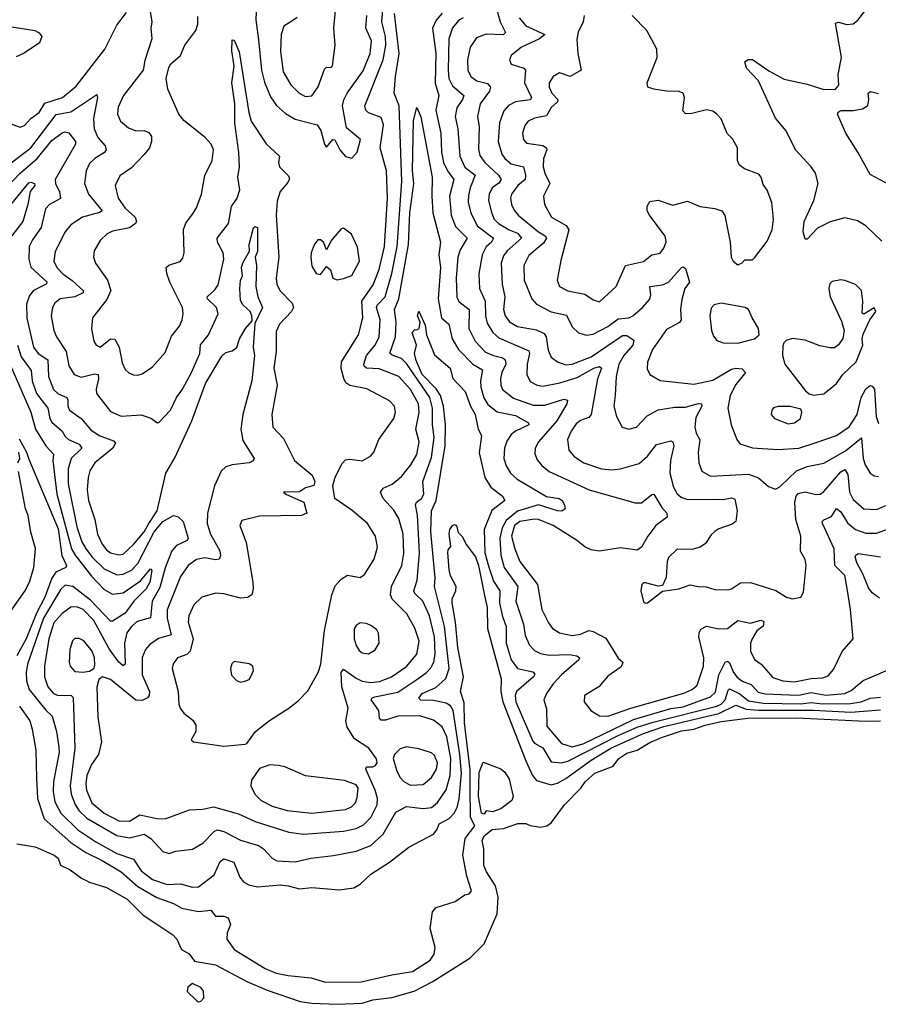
# Model space of a CAD drawing. Extents: x 1550320 to 1685906, y 509093 to 640511.
# Tile 178 of 256: x 1613882 to 1617974, y 527474 to 532166. Entities that reach past the tile are written whole.
import ezdxf

# ---------------------------------------------------------------- set-up
doc = ezdxf.new("R2010")
doc.units = 0

msp = doc.modelspace()

# ---------------------------------------------------------------- linework, layer by layer
at = {"layer": '0CON20XD'}
for points in [[(1615245, 531800), (1615275, 531803.5), (1615304.2, 531845.8), (1615335, 531930), (1615345, 531940), (1615365, 531937.5), (1615373.6, 531946.4), (1615385.6, 532045), (1615379.1, 532125), (1615390.5, 532245)], [(1616138, 532278), (1616172.5, 532155), (1616198.2, 532105), (1616185.6, 532094.4), (1616105, 532096.4), (1616059.9, 532080.1), (1616028.5, 532035), (1616016.1, 531975), (1616017.9, 531925), (1616031.8, 531895), (1616060.8, 531875), (1616111.3, 531861.3), (1616125.5, 531845), (1616120.6, 531825), (1616076.7, 531765), (1616064.8, 531705), (1616072, 531655), (1616068.7, 531548.7), (1616075, 531518.1), (1616099.7, 531485), (1616164.8, 531425), (1616176.7, 531405), (1616165, 531387.2), (1616134.1, 531365), (1616118.9, 531335), (1616116.2, 531305), (1616131.6, 531241.6), (1616144.2, 531215), (1616164.7, 531195), (1616215, 531164.5), (1616255, 531149.4), (1616274.1, 531125), (1616205.3, 531065), (1616188.7, 531041.3), (1616176.4, 531005), (1616182.2, 530905), (1616194.7, 530845), (1616188.4, 530785), (1616195.3, 530755), (1616216.9, 530726.9), (1616255, 530704.1), (1616345, 530687.8), (1616381, 530671), (1616391.8, 530655), (1616401.5, 530591.5), (1616415, 530558.6), (1616445.7, 530535), (1616485, 530521.7), (1616515, 530524.7), (1616605, 530559.7), (1616755, 530661.7), (1616775, 530661.3), (1616809, 530639), (1616803.8, 530615), (1616760.7, 530565), (1616738.3, 530525), (1616725.3, 530465), (1616719.7, 530375), (1616714.6, 530325), (1616726.4, 530275), (1616754.2, 530225), (1616785, 530214.3), (1616822, 530225), (1616872.2, 530277.8), (1616925, 530307.3), (1617005, 530320.3), (1617055, 530319.5), (1617115, 530337.2), (1617131.2, 530335), (1617133.5, 530325), (1617105, 530270.8), (1617099.4, 530225), (1617105.8, 530195.8), (1617123.3, 530163.3), (1617116.1, 530105), (1617118.9, 530055), (1617134, 530014), (1617175, 529990.9), (1617355, 529999.7), (1617403.3, 529983.3), (1617451.3, 529941.3), (1617485, 529929.4), (1617505, 529940), (1617585, 530017), (1617635, 530037.5), (1617715, 530052), (1617817.7, 530112.3), (1617895, 530172.9), (1617902.1, 530075), (1617911.1, 530045), (1617935, 530005.7), (1617955, 529993.1), (1617975, 529989.4)], [(1613845, 531668), (1613885, 531654), (1613905, 531661.9), (1613935.6, 531694.4), (1613975, 531723.3), (1614001.6, 531768.4), (1614085.7, 531794.3), (1614151.2, 531848.8), (1614287.9, 532025), (1614345, 532140), (1614390.3, 532199.7)], [(1614502.5, 532215), (1614512.2, 532155), (1614507.3, 532125), (1614512.2, 532075), (1614478.8, 531971.2), (1614470.8, 531925), (1614377.1, 531805), (1614350.8, 531749.2), (1614347.9, 531715), (1614362.1, 531682.1), (1614400.4, 531650.4), (1614435, 531636.2), (1614475, 531637.1), (1614498, 531628), (1614510, 531610), (1614510.8, 531585), (1614500, 531555), (1614475, 531523.5), (1614415, 531460.6), (1614358.9, 531421.1), (1614336.9, 531375), (1614351.8, 531315), (1614385, 531267.8), (1614431.9, 531225), (1614438.6, 531205), (1614434.4, 531195), (1614405, 531173.6), (1614325, 531157.5), (1614299.2, 531145), (1614265, 531114.2), (1614236.7, 531065), (1614234.5, 531035), (1614242.7, 531005), (1614301.3, 530925), (1614315.8, 530875), (1614298, 530832), (1614228.9, 530745), (1614223.6, 530693.6), (1614235, 530633.3), (1614246.2, 530615), (1614265, 530606), (1614315, 530645.7), (1614335, 530642.9), (1614355.4, 530605), (1614370.2, 530530.2), (1614385, 530498.8), (1614402.4, 530482.4), (1614425, 530474.2), (1614445, 530472.5), (1614465, 530479.2), (1614515, 530512.5), (1614575, 530580.8), (1614605, 530657.5), (1614643.3, 530705), (1614656.5, 530735), (1614660.9, 530765), (1614657.3, 530795), (1614597.5, 530915), (1614583, 530957), (1614580.8, 530985), (1614593.2, 530996.8), (1614646.7, 531013.3), (1614660.3, 531029.7), (1614666.7, 531055), (1614663.3, 531166.7), (1614673.1, 531196.9), (1614705, 531238.6), (1614725, 531270), (1614747.9, 531335), (1614765, 531423.3), (1614799.2, 531495), (1614806.2, 531545), (1614795, 531572.5), (1614765.7, 531605), (1614665, 531686), (1614640, 531715), (1614587.5, 531835), (1614580, 531885), (1614592.3, 531937.7), (1614602.5, 531955), (1614648.8, 531995), (1614668.8, 532045), (1614720.8, 532115), (1614731.4, 532145), (1614731.7, 532181.7)], [(1615109.6, 530425), (1615083.8, 530285), (1615087.8, 530225), (1615139.7, 530169.7), (1615192.5, 530065), (1615275.7, 529995), (1615288.6, 529965), (1615283.3, 529946.7), (1615245, 529935.8), (1615215, 529916.7), (1615140, 529915), (1615153, 529903), (1615236.4, 529866.4), (1615250, 529815), (1615225, 529803.6), (1615025, 529800.4), (1614940.7, 529779.3), (1614931.5, 529755), (1614961.8, 529675), (1614993.8, 529485), (1614995.5, 529454.5), (1614988, 529425), (1614967.9, 529412.1), (1614935, 529409.4), (1614855, 529430.5), (1614815, 529433.3), (1614750, 529415), (1614711.7, 529378.3), (1614687.9, 529325), (1614685.4, 529295), (1614708.1, 529215), (1614695, 529157.1), (1614679.2, 529140.8), (1614634.3, 529125), (1614614, 529096), (1614609.1, 529075), (1614637.3, 528965), (1614640, 528905), (1614646.5, 528885), (1614665, 528861.1), (1614708, 528828), (1614720.8, 528805), (1614722, 528775), (1614700, 528735), (1614710, 528725), (1614855, 528704.2), (1614956.4, 528713.6), (1614965, 528717.5), (1615005.9, 528774.1), (1615072.6, 528827.4), (1615165.2, 528884.7), (1615209.4, 528920.6), (1615255, 528968.1), (1615305.2, 529054.8), (1615316.7, 529095), (1615335.5, 529255.5), (1615369.1, 529425), (1615385, 529468), (1615415, 529500.8), (1615445, 529518.8), (1615505, 529508), (1615525, 529522), (1615572.2, 529595), (1615588, 529652), (1615577.5, 529705), (1615539.4, 529765), (1615467.3, 529827.3), (1615383.8, 529885), (1615374.8, 529945), (1615385, 529986.2), (1615418.3, 530051.7), (1615435, 530068.1), (1615455, 530071.5), (1615515, 530064.6), (1615554.6, 530085.4), (1615569.4, 530105), (1615593.8, 530165), (1615664.6, 530265), (1615673.8, 530295), (1615667.9, 530325), (1615645, 530349.6), (1615536.4, 530406.4), (1615455, 530422.7), (1615436.3, 530436.3), (1615426.2, 530456.2), (1615414, 530504), (1615416.2, 530535), (1615496.6, 530665), (1615517.6, 530745), (1615512.9, 530825), (1615567.3, 530902.7), (1615595.2, 530975), (1615620.6, 531085), (1615635.5, 531315), (1615630.7, 531445), (1615600, 531555), (1615615.2, 531665.2), (1615605, 531699.6), (1615545, 531721.3), (1615532.4, 531735), (1615526.4, 531755), (1615614.4, 531975), (1615627.2, 532045), (1615624.8, 532085), (1615608, 532155), (1615612.7, 532215)], [(1615008.8, 532205), (1615008, 532165), (1615020.3, 532069.7), (1615035.2, 531925.2), (1615048.1, 531868.1), (1615078, 531798), (1615106.6, 531756.6), (1615148.8, 531718.8), (1615195, 531691.8), (1615299.4, 531665), (1615317.6, 531637.6), (1615335, 531572), (1615345, 531558), (1615373.8, 531595), (1615383.9, 531593.9), (1615408, 531545), (1615435, 531513.3), (1615465, 531506.2), (1615490, 531535), (1615507.1, 531595), (1615440.3, 531650.3), (1615420.5, 531755), (1615426.5, 531783.5), (1615442.9, 531815), (1615518.6, 531921.4), (1615551.7, 532005), (1615558.4, 532065), (1615531.1, 532125), (1615535.8, 532185)], [(1617991.2, 531111.2), (1617915, 531184.2), (1617875, 531207.1), (1617815, 531221.1), (1617745, 531203.3), (1617685, 531172.2), (1617635, 531120), (1617625, 531120), (1617616.2, 531155), (1617621.2, 531205), (1617666.7, 531305), (1617688.2, 531385), (1617674.6, 531434.6), (1617654.6, 531464.6), (1617580, 531545), (1617535, 531636.2), (1617485, 531696.2), (1617404.1, 531874.1), (1617345.7, 531935), (1617338.8, 531965), (1617354.2, 531975.8), (1617375, 531975.7), (1617452.3, 531922.3), (1617525, 531882.9), (1617635, 531859.2), (1617715, 531833.8), (1617770, 531835), (1617785.5, 531854.5), (1617783.5, 531905), (1617799.1, 531985), (1617770.8, 532149.2), (1617785, 532154.2), (1617825, 532142.9), (1617855, 532146.5), (1617876.7, 532163.3), (1617931.9, 532235)], [(1615205, 532176), (1615173.8, 532155), (1615141.4, 532135), (1615128.8, 532095), (1615124.7, 532014.7), (1615137.3, 531917.3), (1615174.8, 531854.8), (1615214.5, 531815), (1615245, 531800)], [(1615655, 530956.7), (1615681.3, 531085), (1615703.5, 531395), (1615690.3, 531755), (1615666.7, 531815), (1615672.8, 531895), (1615691.4, 532005), (1615668.1, 532195)], [(1615896.2, 532196.2), (1615866.7, 532163.3), (1615849.8, 532125), (1615866.2, 532006.2), (1615863, 531863), (1615879.4, 531805), (1615866, 531735), (1615889.3, 531625), (1615892.6, 531535), (1615902.6, 531485), (1615921.3, 531445), (1615951.7, 531405), (1615929.8, 531325), (1615939, 531235), (1615959.9, 531179.9), (1616015.4, 531125), (1615981.3, 531068.7), (1615969.7, 531035), (1615962, 530935), (1615965, 530844), (1615975, 530822.3), (1616024.8, 530785), (1616023.5, 530695), (1616053.4, 530633.4), (1616102.3, 530582.3), (1616140, 530565), (1616185, 530553.9), (1616195.7, 530545), (1616198.5, 530525), (1616179.8, 530485), (1616174.2, 530455), (1616175.2, 530425.2), (1616183.6, 530403.6), (1616235, 530362.5), (1616329.3, 530329.3), (1616385, 530329), (1616475, 530358), (1616492.4, 530352.4), (1616490.4, 530335), (1616441.6, 530255), (1616354.7, 530155), (1616338.2, 530125), (1616337.3, 530097.3), (1616348.8, 530068.8), (1616371, 530041), (1616405, 530013.2), (1616595.6, 529925.6), (1616815, 529863.5), (1616845, 529864.4), (1616895, 529904.2), (1616905, 529905.8), (1616942, 529842), (1616965.9, 529815), (1616968.2, 529795), (1616914.6, 529755), (1616875.2, 529704.8), (1616845, 529652.9), (1616825, 529637.5), (1616745, 529650), (1616645, 529633.1), (1616605, 529639.7), (1616575, 529653.5), (1616536, 529686), (1616425.2, 529755.2), (1616355, 529784), (1616335, 529786.5), (1616266.2, 529775), (1616240.3, 529755), (1616226.7, 529705), (1616241.4, 529645), (1616265, 529584.3), (1616349.4, 529475), (1616371.1, 529355), (1616401.9, 529291.9), (1616422.2, 529265), (1616455, 529244.6), (1616515, 529232.2), (1616555, 529238.1), (1616595, 529255.9), (1616615, 529251.3), (1616675, 529219.2), (1616734.3, 529124.3), (1616756.7, 529105), (1616748.3, 529081.7), (1616685, 529037.8), (1616642.2, 528987.8), (1616574.4, 528945), (1616572.3, 528915), (1616604.6, 528875), (1616645, 528848.3), (1616685, 528846.7), (1616795, 528886), (1617046.9, 528956.9), (1617087.5, 528975), (1617110.4, 528995), (1617140.8, 529085), (1617143.1, 529125), (1617119.6, 529225), (1617120, 529245), (1617128.3, 529261.7), (1617155, 529275.5), (1617215, 529263.9), (1617255, 529264.6), (1617305, 529302.5), (1617365, 529289.7), (1617415, 529305.4), (1617428.6, 529298.6), (1617425, 529276), (1617395, 529254.4), (1617372.4, 529215), (1617364.7, 529194.7), (1617365, 529157.5), (1617385, 529117.1), (1617415.7, 529095), (1617472.1, 529032.1), (1617520, 529015), (1617575, 529010.6), (1617655, 529026.4), (1617709.6, 529030.4), (1617735, 529039.4), (1617761.1, 529068.9), (1617802.2, 529155), (1617854.2, 529215), (1617842.5, 529355), (1617825.3, 529455), (1617815, 529517.8), (1617767.9, 529565), (1617764.4, 529645), (1617708, 529765), (1617707.5, 529775), (1617715, 529783.3), (1617750.6, 529799.4), (1617775, 529837.5), (1617795, 529821.5), (1617827.9, 529767.9), (1617865, 529736.4), (1617915, 529720), (1617965, 529719.2), (1618035.2, 529744.8)], [(1615995, 532175.2), (1615975, 532163.3), (1615945, 532126.4), (1615928.1, 532075), (1615923.8, 531925), (1615928, 531885), (1615945, 531850), (1615999.1, 531805), (1615993.3, 531785), (1615964.8, 531745.2), (1615957.9, 531705), (1615969.8, 531645), (1615979.5, 531515), (1616003.8, 531463.8), (1616053.2, 531425), (1616028.3, 531365), (1616021.3, 531328.7), (1616020.2, 531295), (1616032, 531245), (1616062.8, 531182.9), (1616139.6, 531125), (1616131.2, 531105), (1616105, 531083.1), (1616086.4, 531045), (1616070.3, 530955), (1616074.2, 530885), (1616100.4, 530825), (1616101.5, 530755), (1616110, 530720), (1616137.2, 530675), (1616165, 530649.4), (1616308.5, 530588.5), (1616311.6, 530575), (1616301.1, 530525), (1616299.6, 530475), (1616315, 530442.5), (1616348, 530425), (1616375, 530420), (1616455.8, 530435), (1616539.1, 530460.9), (1616617.8, 530505), (1616645, 530512.9), (1616654.5, 530505), (1616636.1, 530455), (1616605, 530284), (1616595, 530270.5), (1616555, 530255.4), (1616535, 530240.4), (1616510.3, 530205), (1616493.4, 530165), (1616498.8, 530115), (1616524.3, 530084.3), (1616571.4, 530055), (1616654.5, 530025.5), (1616705, 530021.3), (1616745, 530026.1), (1616835, 530051.2), (1616875, 530086.2), (1616917.6, 530142.4), (1616985, 530159.2), (1616995, 530154.2), (1616999.7, 530135), (1616983.8, 530065), (1616981, 530005), (1616998.2, 529938.2), (1617015, 529906.7), (1617035, 529890.4), (1617065, 529879.7), (1617185, 529881.7), (1617235, 529879.2), (1617275, 529886.9), (1617290.9, 529880.9), (1617301.8, 529825), (1617294.6, 529775.4), (1617278, 529762), (1617215, 529740.6), (1617195, 529727.1), (1617178.1, 529711.9), (1617150.7, 529669.3), (1617125, 529652.2), (1617085, 529642.2), (1617015, 529642.5), (1616975, 529603.3), (1616968.1, 529585), (1616962.7, 529507.3), (1616945, 529470), (1616925, 529466.7), (1616865, 529482.9), (1616855, 529482.9), (1616847.1, 529475), (1616842.8, 529445), (1616855, 529392), (1616865, 529385.8), (1616875, 529388), (1616945, 529442.5), (1617023.9, 529453.9), (1617077.3, 529472.7), (1617115, 529464.4), (1617154, 529464), (1617195, 529450.8), (1617255, 529448.6), (1617275, 529454.3), (1617317.8, 529482.2), (1617364.5, 529484.5), (1617486.4, 529446.4), (1617536.7, 529415), (1617565, 529406), (1617605, 529413.8), (1617617.7, 529437.7), (1617631.1, 529565), (1617625, 529593.3), (1617604, 529634), (1617604.5, 529705.5), (1617581.1, 529785), (1617575.8, 529865), (1617582.3, 529895), (1617592.4, 529907.6), (1617625, 529915.8), (1617676.1, 529903.9), (1617696.9, 529905), (1617715, 529918.2), (1617795, 530011.8), (1617815, 530022.3), (1617828.7, 529998.7), (1617836.6, 529915), (1617855, 529878.9), (1617905, 529835.9), (1617965, 529832.5), (1618009.5, 529850.5)], [(1616262.2, 532175), (1616295, 532136.7), (1616384.2, 532095), (1616359.4, 532075), (1616274.5, 532035), (1616224, 531995), (1616216, 531975), (1616225, 531954.3), (1616285, 531935.4), (1616292.5, 531925), (1616287.4, 531865), (1616322.1, 531795), (1616315, 531783.5), (1616245, 531774.7), (1616212.5, 531757.5), (1616189, 531731), (1616169.4, 531675), (1616162.2, 531585), (1616180.7, 531525), (1616195, 531503.8), (1616225, 531479.3), (1616282.5, 531465), (1616292.7, 531425), (1616291.1, 531405), (1616256.2, 531375), (1616226.5, 531335), (1616221.1, 531315), (1616226.5, 531285), (1616238.3, 531258.3), (1616258, 531235), (1616355, 531155.2), (1616386.5, 531136.5), (1616392.1, 531125), (1616379.3, 531100.7), (1616308, 531042), (1616284.5, 530995), (1616285.8, 530925), (1616323.2, 530835), (1616345, 530810.8), (1616415, 530773.1), (1616487.5, 530757.5), (1616515, 530701.9), (1616545, 530673.8), (1616582.8, 530662.8), (1616615, 530668.1), (1616685, 530703.8), (1616735, 530741.2), (1616785, 530744.8), (1616803.8, 530755), (1616851.2, 530795), (1616886.1, 530833.9), (1616890.7, 530855), (1616885.8, 530895), (1616945, 530902.5), (1616974.8, 530915.2), (1617036.2, 530985), (1617045, 530987.7), (1617055, 530980.8), (1617074.5, 530915), (1617051.6, 530885), (1617037.6, 530832.4), (1617031.8, 530785), (1617034.5, 530735), (1617027, 530723), (1616965, 530690.4), (1616898.8, 530595), (1616873.6, 530533.6), (1616872.6, 530502.6), (1616885, 530475.8), (1616935, 530447.1), (1617095, 530428.9), (1617185, 530449), (1617275, 530500.3), (1617295.3, 530505.3), (1617325, 530501.5), (1617341.9, 530485), (1617295, 530427.1), (1617267.7, 530375), (1617256.7, 530315), (1617273.8, 530235), (1617300, 530165), (1617314.4, 530145), (1617375, 530125.5), (1617495, 530117.7), (1617595, 530124.6), (1617678.6, 530151.4), (1617775, 530185.3), (1617835, 530225.9), (1617873, 530285), (1617892.1, 530365), (1617915, 530406.5), (1617935, 530422.1), (1617945, 530420), (1617955.8, 530405), (1617964.7, 530275), (1617975, 530241.1)], [(1616572, 532185), (1616567.1, 532155), (1616544, 532106), (1616538.2, 532071.8), (1616542.3, 532005), (1616558.1, 531925), (1616505, 531895.6), (1616455, 531912.5), (1616425, 531895.8), (1616406.2, 531865), (1616405.4, 531845), (1616418.2, 531815), (1616447.5, 531785), (1616446, 531775), (1616415, 531748.2), (1616392.4, 531707.6), (1616335, 531696.5), (1616305, 531683.1), (1616289.1, 531660.9), (1616278.8, 531625), (1616283.5, 531595), (1616298, 531578), (1616375, 531566.7), (1616392.4, 531555), (1616394.3, 531545), (1616379.1, 531505), (1616377.7, 531465), (1616385.4, 531434.6), (1616409.4, 531385), (1616378.9, 531325), (1616382.7, 531285), (1616417.5, 531225), (1616486.5, 531185), (1616499.3, 531165), (1616461.7, 531018.3), (1616444.3, 530925), (1616454.6, 530894.6), (1616494.6, 530874.6), (1616575, 530858.2), (1616615, 530830.8), (1616645, 530822)], [(1616645, 530822), (1616725.4, 530895), (1616768.8, 530995), (1616855, 531013.8), (1616895, 531045.6), (1616935, 531053.8), (1616952.4, 531077.6), (1616963.3, 531106.7), (1616959.1, 531135), (1616883.6, 531233.7), (1616873.3, 531255), (1616872.2, 531277.8), (1616885, 531300), (1616925, 531306.2), (1616995, 531282.7), (1617065, 531300.5), (1617125, 531276.2), (1617195, 531266.5), (1617228.8, 531255), (1617243.1, 531233.1), (1617267.5, 531105), (1617273.6, 531033.6), (1617282.5, 531015), (1617305, 530997.5), (1617325, 531006.7), (1617338.8, 531021.2), (1617375, 531022), (1617385, 531031.2), (1617445, 531111.2), (1617468.6, 531165), (1617474.4, 531215), (1617466.9, 531295), (1617445, 531354), (1617425, 531380), (1617415.7, 531415), (1617405, 531430), (1617336.2, 531455), (1617310.8, 531475), (1617303.3, 531495), (1617303.3, 531555), (1617278.9, 531598.9), (1617253.8, 531623.8), (1617225, 531693.8), (1617205, 531716), (1617185, 531729.2), (1617155, 531735.7), (1617085, 531718.6), (1617055, 531718), (1617042.3, 531732.3), (1617050.8, 531795), (1617045, 531815.6), (1617025, 531823.3), (1616965, 531824.5), (1616904.5, 531834.5), (1616876.2, 531845), (1616872.9, 531865), (1616921.1, 531985), (1616919.4, 532025), (1616870.8, 532115), (1616800.8, 532185)], [(1613845, 532131.7), (1613954.6, 532114.6), (1613975, 532102.9), (1613988.1, 532085), (1613976.9, 532055), (1613903.3, 532006.7), (1613865, 531989.1)], [(1613815, 531463.3), (1613934.9, 531555.1), (1614056.5, 531713.5), (1614125, 531726), (1614249.7, 531809.7), (1614253.3, 531795), (1614233, 531695), (1614236.2, 531645), (1614254.1, 531605), (1614290, 531565), (1614293.6, 531545), (1614286.8, 531533.2), (1614239.6, 531505), (1614215, 531480.5), (1614198.8, 531445), (1614191.3, 531385), (1614209.3, 531335), (1614274.5, 531255), (1614263.1, 531246.9), (1614180.6, 531225), (1614125, 531187.7), (1614098, 531155), (1614051.4, 531061.4), (1614044.5, 531015.5), (1614059.6, 530985), (1614086.9, 530955), (1614132.8, 530922.8), (1614184.5, 530875), (1614184.5, 530865), (1614145, 530846), (1614074.8, 530835.2), (1614049.5, 530815), (1614038.2, 530795), (1614032.3, 530755), (1614044.7, 530684.7), (1614057.3, 530655), (1614103.5, 530585), (1614116.7, 530516.7), (1614140.9, 530475), (1614175, 530462.9), (1614237.9, 530477.9), (1614255.6, 530475.6), (1614257.4, 530455), (1614245.9, 530405), (1614248.5, 530385), (1614315, 530299.5), (1614365, 530276.2), (1614463.2, 530283.2), (1614510, 530265), (1614535, 530246.7), (1614545, 530246.7), (1614601.5, 530305), (1614628.9, 530365), (1614658.2, 530405), (1614701.1, 530485), (1614729.9, 530550.1), (1614740, 530575), (1614743.2, 530616.8), (1614781.3, 530665), (1614827.8, 530765), (1614820.4, 530795), (1614777.9, 530835), (1614776.2, 530845), (1614811.6, 530878.4), (1614827.5, 530902.5), (1614854.7, 531025), (1614851.6, 531055), (1614825.3, 531105), (1614822.5, 531125), (1614877.9, 531195), (1614891.8, 531275), (1614918.1, 531315), (1614930.5, 531355), (1614922.4, 531415), (1614930, 531465), (1614927.2, 531532.8), (1614906.7, 531673.3), (1614908, 531765), (1614892.7, 531865), (1614904, 531945), (1614892.6, 532017.4), (1614895, 532070), (1614905, 532067.5), (1614927.8, 532012.2), (1614973.7, 531723.7), (1614985, 531682.9), (1615056.2, 531575), (1615120.6, 531515), (1615115.6, 531485), (1615120, 531465), (1615162.5, 531422.5), (1615168, 531408), (1615160.7, 531389.3), (1615122.8, 531347.2), (1615109.6, 531300.4), (1615105.2, 531235), (1615116.8, 531035), (1615103.9, 530935), (1615108.2, 530905), (1615121.8, 530875), (1615180.4, 530815), (1615187.1, 530795), (1615177.5, 530775), (1615120.9, 530715), (1615105, 530680), (1615104.1, 530585), (1615094, 530505), (1615109.6, 530425)], [(1618055, 531364.2), (1617935, 531428), (1617877.5, 531535), (1617820, 531625), (1617779.4, 531715), (1617782.9, 531725), (1617797.5, 531732.5), (1617855, 531732.7), (1617898.4, 531741.6), (1617923.8, 531756.2), (1617929.6, 531785), (1617926, 531815), (1617937.1, 531822.9), (1617975, 531813.6)], [(1613870.9, 530615), (1613888.7, 530558.7), (1613936.3, 530495), (1613940.8, 530445), (1613962.8, 530385), (1614016.9, 530315), (1614025.9, 530265.9), (1614035, 530248.5), (1614084.6, 530205), (1614099.2, 530179.2), (1614115.2, 530165.2), (1614165, 530142.9), (1614178, 530125), (1614127.4, 530075), (1614113, 530025), (1614112.3, 529955), (1614155, 529750), (1614178.3, 529678.3), (1614195, 529648.1), (1614227, 529605), (1614285, 529549.3), (1614345, 529521), (1614375, 529524.3), (1614415, 529542.2), (1614445.5, 529574.5), (1614523.6, 529725), (1614564.4, 529775.6), (1614615, 529803), (1614637.1, 529797.1), (1614661.2, 529775), (1614685.3, 529694.7), (1614680.6, 529685), (1614629.3, 529660.7), (1614607.3, 529635), (1614575.2, 529554.8), (1614550.1, 529459.9), (1614513, 529395), (1614505, 529316.5), (1614441.5, 529298.5), (1614414.2, 529275), (1614393.3, 529245), (1614380.8, 529195), (1614384.6, 529095.4), (1614375, 529086.7), (1614355, 529104.1), (1614308.4, 529168.4), (1614235, 529302.5), (1614185, 529355.7), (1614155, 529368.9), (1614125, 529366.5), (1614085, 529337.1), (1614045, 529291.5), (1614020.4, 529215), (1614000, 529085), (1614000.3, 529035), (1614016.5, 528986.5), (1614042.7, 528955), (1614065.2, 528945.2), (1614125, 528947.2), (1614136.7, 528936.7), (1614144.8, 528695.2), (1614122.1, 528515), (1614127.1, 528475), (1614146.2, 528426.2), (1614165.9, 528395.9), (1614201.8, 528361.8), (1614345, 528278.8), (1614405, 528268.3), (1614475, 528284.7), (1614506.5, 528265), (1614565, 528202.9), (1614595, 528193.1), (1614626.2, 528203.8), (1614705, 528213.5), (1614755, 528242.1), (1614810, 528300), (1614825, 528305.9), (1614855, 528297.4), (1614935, 528256.9), (1615021, 528231), (1615044.7, 528214.7), (1615085, 528170.8), (1615107.8, 528157.8), (1615195, 528153.8), (1615269.8, 528170.3), (1615377.3, 528182.7), (1615485.2, 528204.8), (1615555, 528231.2), (1615614.4, 528285.6), (1615675, 528390.5), (1615725, 528416.9), (1615805, 528407.5), (1615845, 528412.3), (1615873.4, 528436.6), (1615915, 528496.5), (1615933.1, 528565), (1615936.8, 528645), (1615918.6, 528748.6), (1615895, 528797.1), (1615855, 528828.7), (1615788.9, 528848.9), (1615685, 528846.7), (1615625, 528828.5), (1615605, 528828.8), (1615597.6, 528837.6), (1615593.2, 528875), (1615557.9, 528925), (1615561.9, 528935), (1615575, 528940), (1615685, 528962.2), (1615775, 529022.5), (1615821.1, 529055), (1615841.8, 529078.2), (1615856, 529105), (1615863, 529145), (1615859, 529225), (1615835, 529325.6), (1615802.7, 529395), (1615765, 529432), (1615760.4, 529445), (1615776.1, 529495), (1615786.8, 529625), (1615778.1, 529805), (1615768.5, 529855), (1615772.9, 529867.1), (1615797.1, 529885), (1615808.9, 529905), (1615803.9, 529965), (1615845, 530079.4), (1615857.5, 530175), (1615850.2, 530235), (1615850, 530315), (1615836.8, 530365), (1615725, 530527.6), (1615702.2, 530552.2), (1615657.5, 530567.5), (1615646.8, 530576.8), (1615673.8, 530655), (1615676.2, 530725), (1615668.1, 530785), (1615688.9, 530835), (1615734.7, 531095), (1615741.6, 531245), (1615760.6, 531385), (1615754.2, 531445), (1615759.1, 531685), (1615775, 531747.5), (1615793.6, 531703.6), (1615847.2, 531415), (1615845.6, 531324.4), (1615851.7, 531245), (1615888.1, 531105), (1615879.6, 531045), (1615887.5, 530985), (1615875.8, 530835), (1615893.1, 530745), (1615927.1, 530715), (1615943.3, 530645), (1615973.5, 530595), (1616042.4, 530525), (1616087.9, 530497.9), (1616078.4, 530445), (1616079.8, 530415), (1616094.2, 530364.2), (1616112.7, 530332.7), (1616157.9, 530297.9), (1616245, 530279.8), (1616307.8, 530245), (1616308.1, 530235), (1616245, 530205.3), (1616225, 530189.6), (1616203.1, 530156.9), (1616192.1, 530125), (1616189.7, 530075), (1616200.1, 530040.1), (1616220.8, 530005), (1616253.8, 529976.2), (1616393.4, 529893.4), (1616452.9, 529885), (1616468.1, 529875), (1616478.9, 529855), (1616481.2, 529835), (1616466.2, 529823.8), (1616445, 529825.3), (1616355, 529854), (1616255, 529824.2), (1616200.7, 529779.3), (1616182.1, 529745), (1616170.8, 529695), (1616175.7, 529615), (1616191.7, 529555), (1616256.6, 529465), (1616247.3, 529395), (1616282.7, 529285), (1616291.6, 529231.6), (1616311.1, 529185), (1616335, 529159.6), (1616365, 529145.8), (1616405, 529138.3), (1616501.4, 529141.4), (1616538, 529135), (1616549.4, 529125), (1616546.5, 529115), (1616463.9, 529045), (1616425, 529002.1), (1616392.5, 528955), (1616380.5, 528925), (1616392.9, 528882.9), (1616395, 528800), (1616465, 528717.1), (1616515, 528701.7), (1616567.6, 528715), (1616808.2, 528831.8), (1616985, 528884.2), (1617045, 528891.4), (1617175, 528939.8), (1617197.9, 528962.1), (1617215, 529044), (1617244.2, 529105), (1617255, 529109.3), (1617265, 529101.5), (1617284.8, 529055), (1617300.2, 529035), (1617325, 529014.8), (1617368.2, 528998.2), (1617402.3, 528962.3), (1617435, 528953.3), (1617549.3, 528949.3), (1617595, 528946.7), (1617655, 528959.5), (1617725, 528947.4), (1617814.6, 528955.4), (1617845, 528970.3), (1617902.8, 529017.2), (1618084.7, 529095.3)], [(1613788.7, 531335), (1613883.5, 531435), (1613965, 531504.8), (1614035, 531589.6), (1614085, 531626.6), (1614095, 531631.6), (1614116.2, 531626.2), (1614148.2, 531585), (1614147.3, 531572.8), (1614051.4, 531405), (1614053.2, 531385), (1614072.5, 531345), (1614075.9, 531314.1), (1614023.5, 531285), (1614005.4, 531265), (1613984.2, 531175), (1613942.4, 531117.6), (1613927.9, 531085), (1613925.2, 531025), (1613935, 530986.5), (1614013.1, 530915), (1614008.5, 530905), (1613948, 530875), (1613928.8, 530851.2), (1613915, 530810), (1613916.2, 530743.8), (1613948.1, 530605), (1613969.6, 530575), (1614016.2, 530545), (1614019.5, 530465), (1614043.5, 530403.5), (1614065, 530383.6), (1614106.9, 530365), (1614112.1, 530355), (1614110.7, 530325), (1614118.8, 530305), (1614175.2, 530265.2), (1614221.4, 530211.4), (1614261.5, 530185), (1614329.1, 530159.2), (1614338.6, 530148.6), (1614326, 530125), (1614240, 530055), (1614215.7, 530015.7), (1614207.8, 529985), (1614204.2, 529925.8), (1614210.6, 529875), (1614239.6, 529785), (1614252.8, 529715), (1614275, 529666.7), (1614295, 529640), (1614315, 529625.3), (1614355, 529616.7), (1614375, 529619.7), (1614425, 529665.4), (1614475, 529725.7), (1614498.3, 529765), (1614537.4, 529825), (1614578.4, 530005), (1614621.5, 530078.5), (1614701.9, 530255), (1614768.4, 530431.6), (1614845, 530562), (1614865, 530580.5), (1614895, 530587.5), (1614916.2, 530603.8), (1614930, 530645), (1614958.8, 530695), (1614989.5, 530730.5), (1614989.2, 530755), (1614981.2, 530775), (1614945, 530806.7), (1614935, 530827.5), (1614930.9, 530885), (1614935, 530922.5), (1614944.2, 530945.8), (1614939.1, 530985), (1614945, 531008), (1614976.9, 531063.1), (1614975.6, 531095), (1614996.4, 531173.6), (1615005, 531180), (1615015.6, 531175), (1615015, 531062), (1615004.3, 531035), (1615010, 530995), (1615008, 530895), (1615017.8, 530845), (1615038.5, 530795), (1615002.3, 530717.7), (1614994.3, 530605), (1615000.7, 530565), (1614988.1, 530445), (1614945.8, 530285), (1614936.1, 530215), (1614945, 530160), (1614999.2, 530075), (1614995.5, 530064.5), (1614975, 530053.6), (1614895, 530045.5), (1614864.3, 530035.7), (1614842, 530015), (1614810, 529945), (1614777.1, 529815), (1614775.9, 529765), (1614790.9, 529715), (1614835.3, 529635), (1614839.1, 529610.9), (1614832.5, 529595), (1614815, 529591.8), (1614765, 529601.8), (1614725, 529593.3), (1614685, 529564.6), (1614647.8, 529512.2), (1614585.6, 529354.4), (1614584.8, 529315), (1614603.8, 529235), (1614542.9, 529217.1), (1614501.7, 529188.3), (1614481.2, 529165), (1614465, 529126.2), (1614465.3, 529045), (1614500.8, 528965), (1614498.9, 528945), (1614490.8, 528935), (1614465, 528922.1), (1614435, 528922.9), (1614315, 529022.2), (1614275.9, 529034.1), (1614258.6, 529021.4), (1614250, 528985), (1614254.7, 528844.7), (1614272.3, 528725), (1614257.2, 528665), (1614225, 528617.5), (1614202.3, 528565), (1614196.7, 528525), (1614199.8, 528495), (1614226.3, 528435), (1614284.7, 528385), (1614355, 528348.8), (1614405, 528347.2), (1614455, 528377.5), (1614535, 528359.4), (1614575, 528357.8), (1614691.1, 528401.1), (1614755, 528403.6), (1614805.4, 528415.4), (1614925, 528382.6), (1615005, 528345.3), (1615165, 528295.3), (1615235, 528284.7), (1615425, 528299), (1615485, 528312.5), (1615520.7, 528329.3), (1615556.3, 528363.7), (1615585.8, 528424.2), (1615587.9, 528455), (1615576.6, 528495), (1615531.1, 528595), (1615534.4, 528605.6), (1615565, 528605.6), (1615578, 528612), (1615585.6, 528625), (1615583.4, 528643.4), (1615546.2, 528695), (1615478.5, 528738.5), (1615442.3, 528795), (1615436.4, 528825), (1615447.5, 528885), (1615417.7, 528987.7), (1615414.1, 529055), (1615425, 529072), (1615485, 529028.1), (1615515, 529013.8), (1615555, 529008), (1615597.2, 529012.8), (1615654.6, 529035.4), (1615725, 529083.5), (1615775, 529143.1), (1615785.3, 529205), (1615766, 529266), (1615727.9, 529335), (1615657.5, 529405), (1615648.9, 529425), (1615653.7, 529465), (1615702.7, 529565), (1615713.1, 529623.1), (1615709.1, 529715), (1615688.7, 529788.7), (1615665, 529829.5), (1615613.8, 529885), (1615602.2, 529915), (1615615, 529933.1), (1615657.3, 529952.7), (1615701.3, 529988.7), (1615746.3, 530045), (1615775.2, 530094.8), (1615785.2, 530155.2), (1615769.5, 530215), (1615785.2, 530294.8), (1615782.5, 530335), (1615745, 530403.6), (1615688.8, 530465), (1615595, 530502.4), (1615535, 530505.4), (1615524.4, 530514.4), (1615522.7, 530525), (1615535, 530565.4), (1615575.8, 530615), (1615595.2, 530655), (1615600.8, 530735), (1615583.3, 530795), (1615586.1, 530805), (1615624.6, 530845.4), (1615655, 530956.7)], [(1613823.3, 531265), (1613925, 531387.8), (1613935, 531391.3), (1613952.2, 531385), (1613953.6, 531375), (1613932.3, 531347.7), (1613921, 531285), (1613896.5, 531205), (1613845, 531135.5)], [(1615395, 530927.1), (1615425, 530933.1), (1615465, 530946.2), (1615501.9, 531015), (1615492.3, 531082.3), (1615463.6, 531143.6), (1615425, 531172.5), (1615415, 531170), (1615367.5, 531115), (1615345, 531070), (1615330, 531105), (1615315, 531117.5), (1615303.6, 531116.4), (1615285, 531092.5), (1615270.6, 531055), (1615269.5, 531035), (1615275, 530991.2), (1615295, 530957.1), (1615315, 530952.5), (1615345, 530990), (1615363.6, 530973.6), (1615375, 530934), (1615395, 530927.1)], [(1617665, 530376.7), (1617715, 530383.8), (1617775, 530433.1), (1617805.7, 530475), (1617869.2, 530535), (1617900, 530615), (1617896.7, 530645), (1617902.7, 530667.3), (1617934.2, 530735.8), (1617963.3, 530775), (1617955, 530792.5), (1617905, 530762.5), (1617897, 530767), (1617900, 530825), (1617894, 530875), (1617865, 530903.8), (1617815, 530923.3), (1617795, 530926.2), (1617755, 530918.8), (1617743.2, 530906.8), (1617738.6, 530885), (1617744.4, 530845), (1617799.1, 530729.1), (1617812, 530685), (1617805, 530646.7), (1617785, 530616), (1617765, 530602), (1617745, 530602), (1617695, 530612.5), (1617625, 530639.2), (1617565, 530646.7), (1617535, 530636.7), (1617524.2, 530625.8), (1617520, 530610), (1617517.1, 530565), (1617528.9, 530525), (1617627.3, 530397.3), (1617645, 530382.5), (1617665, 530376.7)], [(1617305, 530624.6), (1617384.4, 530645.6), (1617406.2, 530665), (1617404, 530695), (1617372.5, 530745), (1617356.2, 530785), (1617340, 530795), (1617225, 530814.5), (1617192.2, 530807.8), (1617178.5, 530791.5), (1617171.8, 530755), (1617178.8, 530685), (1617188.2, 530658.2), (1617205, 530637.5), (1617235, 530626.5), (1617305, 530624.6)], [(1613838.8, 530518.8), (1613935.1, 530295.1), (1613957.9, 530215), (1614007, 530135), (1614042.4, 530095), (1614040.3, 530065), (1614059.7, 529905), (1614129.1, 529645), (1614146.1, 529615), (1614224.5, 529515), (1614285, 529450.8), (1614325, 529429), (1614375, 529435.2), (1614458.2, 529491.8), (1614505, 529549.2), (1614512, 529542), (1614502.9, 529485), (1614485, 529453.3), (1614425.4, 529395), (1614385, 529337.6), (1614325, 529299.6), (1614315, 529300.4), (1614219.9, 529399.9), (1614135, 529464.4), (1614099.3, 529470.7), (1614078, 529452), (1613994.7, 529315), (1613919, 529095), (1613912.9, 529055), (1613915.2, 529015), (1613927.7, 528975), (1614006.6, 528876.6), (1614037.4, 528847.4), (1614058.1, 528775), (1614068.8, 528698.8), (1614069.8, 528675), (1614043.2, 528535), (1614041.6, 528488.4), (1614049.6, 528439.6), (1614078.3, 528385), (1614159.7, 528305), (1614245, 528249.2), (1614345, 528193.7), (1614425, 528165.3), (1614460.8, 528110.8), (1614515, 528069.3), (1614585, 528045.2), (1614649, 528049), (1614705, 528032.5), (1614735, 528034.1), (1614808.4, 528091.6), (1614837.7, 528155), (1614855, 528168.2), (1614902.3, 528152.3), (1614930.6, 528080.6), (1614948.7, 528058.7), (1614973.7, 528043.7), (1615015.2, 528034.8), (1615125, 528044.2), (1615161.7, 528038.3), (1615215, 528024.7), (1615275, 528030.3), (1615405, 528020), (1615475, 528028.8), (1615505, 528047.5), (1615555.8, 528095), (1615645, 528151.1), (1615736.4, 528223.6), (1615855, 528284.4), (1615870.5, 528305), (1615880.6, 528335), (1615929.7, 528359.7), (1615953.3, 528385), (1615967.4, 528412.6), (1615976.9, 528453.1), (1615987, 528575), (1615980.1, 528665), (1615947.6, 528875), (1615935.8, 528895.8), (1615915, 528909.1), (1615855, 528922.4), (1615794.3, 528924.3), (1615783.8, 528933.8), (1615800.4, 528955), (1615866.2, 528983.8), (1615913, 529027), (1615929.2, 529075), (1615907.1, 529275), (1615858.5, 529465), (1615862, 529505), (1615841.2, 529725), (1615844.3, 529825.7), (1615866.7, 529875), (1615910, 530135), (1615911.6, 530235), (1615902.7, 530325), (1615887.5, 530375), (1615866.6, 530406.6), (1615800.3, 530475), (1615772, 530542), (1615764.2, 530575.8), (1615773.1, 530615), (1615753.1, 530675), (1615765, 530690), (1615775, 530687.5), (1615785.8, 530694.2), (1615791.2, 530725), (1615778.6, 530755), (1615785, 530776.7), (1615815, 530710), (1615820.6, 530665), (1615859.7, 530569.7), (1615933.1, 530505), (1615945.8, 530455.8), (1616005.6, 530395), (1616030.2, 530325), (1616052.9, 530285), (1616066.5, 530215), (1616083.1, 530185), (1616071.9, 530101.9), (1616098.9, 529985), (1616127.8, 529937.8), (1616183.6, 529895), (1616193.6, 529875), (1616132.4, 529827.6), (1616095, 529737.1), (1616099, 529625), (1616117.3, 529557.3), (1616141, 529491), (1616170, 529445), (1616169.3, 529385), (1616182.5, 529322.5), (1616201, 529275), (1616201.2, 529195), (1616225, 529115.6), (1616255, 529074.7), (1616328.1, 529058.1), (1616338, 529048), (1616330.4, 529035), (1616249.4, 528965), (1616242.9, 528945), (1616246.8, 528915), (1616328.3, 528728.3), (1616335, 528718.2), (1616375, 528696.4), (1616415, 528630), (1616465, 528625.5), (1616495, 528632.7), (1616735, 528755.5), (1616824.8, 528795.2), (1616900.9, 528819.1), (1617205.1, 528894.9), (1617225.2, 528905), (1617244.3, 528925), (1617258.2, 528971.8), (1617265, 528977.6), (1617314, 528954), (1617355, 528920.8), (1617425, 528908.7), (1617605, 528906.4), (1617655, 528912.9), (1617706.1, 528906.1), (1617842.5, 528907.5), (1617893.3, 528915), (1617935, 528933.7), (1617985, 528938.3)], [(1617545, 530239.4), (1617575, 530244.4), (1617604, 530265), (1617610, 530295), (1617605, 530310), (1617555, 530322), (1617497.7, 530322.3), (1617475, 530316.2), (1617466.7, 530305), (1617463.8, 530285), (1617480, 530265), (1617545, 530239.4)], [(1613878.9, 530168.9), (1613914.3, 530105), (1613925, 530072.5), (1614065, 529739.1), (1614082.7, 529612.7), (1614105.6, 529565), (1614101.2, 529555), (1614055, 529533.1), (1614034.6, 529505.4), (1614001.3, 529415), (1613961.9, 529338.1), (1613913.3, 529215), (1613868.3, 529135)], [(1613872.5, 530055), (1613882, 530075), (1613877.8, 530105)], [(1613805, 529298), (1613907, 529443), (1613928.1, 529485), (1613949.5, 529555), (1613956.6, 529646.6), (1613935, 529724), (1613922.8, 529802.8), (1613910.2, 529835), (1613876.4, 530013.6)], [(1616029.7, 528509.7), (1616028.9, 528591.1), (1616001.7, 528815), (1616000.9, 528910.9), (1615983.3, 528965), (1615997.4, 529035), (1615969.9, 529175), (1615959.3, 529295), (1615943.3, 529386.7), (1615943.3, 529406.7), (1615961.1, 529445), (1615962, 529465), (1615935, 529516), (1615929.5, 529545), (1615923.3, 529626.7), (1615925, 529640), (1615937.5, 529655), (1615928.5, 529715), (1615932.9, 529737.1), (1615945, 529755.8), (1615955, 529760), (1615963.3, 529755), (1615972.4, 529722.4), (1615992.3, 529702.3), (1616010, 529665), (1616055, 529606.6), (1616068.8, 529565), (1616097, 529423), (1616110.2, 529365), (1616111.6, 529265), (1616177, 529025), (1616175.4, 528965), (1616185.1, 528915), (1616295, 528633.8), (1616326.7, 528565), (1616345, 528540), (1616415, 528520.3), (1616445, 528528.1), (1616485, 528550.3), (1616605, 528637.9), (1616700, 528695), (1616854.9, 528765.1), (1616952.7, 528797.3), (1617215, 528859.7), (1617295, 528900), (1617345, 528880.7), (1617405, 528875.1), (1617664.7, 528875.3), (1617843.8, 528866.2), (1617985, 528877.9)], [(1617980.1, 529410.1), (1617944.9, 529434.9), (1617928.2, 529458.2), (1617901, 529525), (1617872.9, 529575), (1617864.7, 529605.3), (1617866.7, 529615), (1617877.7, 529622.3), (1617985, 529606.2)], [(1615545, 529144.2), (1615576.6, 529163.4), (1615595.6, 529194.4), (1615592.7, 529242.7), (1615585, 529258.8), (1615558.3, 529278.3), (1615535, 529288.6), (1615505, 529292), (1615485, 529278.8), (1615476.8, 529263.2), (1615475.6, 529215), (1615485, 529183.8), (1615500.2, 529160.2), (1615515, 529149.2), (1615545, 529144.2)], [(1614183.1, 529056.9), (1614215, 529061.9), (1614235.7, 529074.3), (1614240, 529090), (1614238, 529125), (1614226.8, 529156.8), (1614187, 529207), (1614165, 529217.1), (1614145, 529218), (1614133.6, 529206.4), (1614120.4, 529165), (1614117.9, 529105), (1614122.7, 529085), (1614145, 529060), (1614183.1, 529056.9)], [(1614935, 529010), (1614955, 529013.3), (1614975, 529022.5), (1614983.6, 529036.4), (1614996.2, 529065), (1614993.3, 529085), (1614975, 529096.7), (1614905, 529107.5), (1614893.9, 529096.1), (1614887.5, 529075), (1614892.3, 529042.3), (1614915, 529016.7), (1614935, 529010)], [(1613880.8, 528895), (1613930, 528825), (1613942.1, 528785), (1613959.7, 528685), (1613962.2, 528552.2), (1613967.6, 528455), (1613998, 528358), (1614125, 528246.1), (1614197.3, 528197.3), (1614275, 528160), (1614365, 528105.2), (1614445, 528036.3), (1614535, 527983.3), (1614615.2, 527955.2), (1614655, 527932.2), (1614735, 527917.3), (1614792.9, 527922.9), (1614815, 527894), (1614855, 527894.6), (1614876, 527886), (1614886.5, 527855), (1614870.9, 527815), (1614870, 527785), (1614903.8, 527735), (1615052.2, 527645), (1615105, 527622.6), (1615162.3, 527612.2), (1615270.8, 527600.8), (1615339.5, 527579.5), (1615509, 527581), (1615655, 527615.3), (1615755, 527631.4), (1615838.9, 527685), (1615857, 527713), (1615862.7, 527745), (1615837.8, 527835), (1615848.8, 527915), (1615867.5, 527935), (1615957.5, 527965), (1616004.3, 527995.7), (1616025, 528001.2), (1616036, 528015), (1616013.3, 528085), (1615994.5, 528185), (1616005.7, 528264.3), (1616051.5, 528325), (1616030.2, 528365), (1616029.7, 528509.7)], [(1613868.3, 528238.3), (1613955, 528224), (1614046.7, 528185), (1614065, 528170), (1614077, 528137), (1614122.5, 528115), (1614176.2, 528075), (1614215, 528055.8), (1614295, 528030.8), (1614394, 527975), (1614469.8, 527899.8), (1614535, 527855.6), (1614611.2, 527805), (1614631.2, 527785), (1614652.5, 527735), (1614690, 527715), (1614715, 527680), (1614815, 527662.5), (1614965, 527582.9), (1615062, 527542), (1615218.1, 527488.1), (1615275, 527479.5), (1615395, 527474.4), (1615515, 527480.6), (1615564.7, 527495.3), (1615655, 527506.2), (1615762.4, 527537.6), (1615848.5, 527581.5), (1616026.7, 527695), (1616095, 527763.3), (1616157.5, 527905), (1616162.5, 527985), (1616149.2, 528039.2), (1616106.2, 528105), (1616093.8, 528135), (1616094.4, 528214.4), (1616086.1, 528255), (1616095, 528277.6), (1616133.4, 528306.6), (1616188.2, 528311.8), (1616255.9, 528335.9), (1616295, 528335.7), (1616315, 528326), (1616365, 528319.2), (1616395, 528324), (1616415, 528338.8), (1616478.1, 528425), (1616555.8, 528505), (1616577.1, 528535), (1616622.7, 528575), (1616710.8, 528609.2), (1616738.2, 528645), (1616775, 528670.7), (1616825.5, 528684.5), (1616885, 528721.7), (1616941.1, 528745), (1617036.8, 528776.8), (1617095, 528785.8), (1617148.5, 528805), (1617225, 528822.1), (1617352.3, 528837.7), (1617585, 528838.7), (1617915, 528822.9), (1617985, 528825.8)], [(1615745, 528518.2), (1615805, 528522.4), (1615845, 528555.5), (1615869.1, 528595), (1615872.7, 528625), (1615859.2, 528659.2), (1615845, 528672.3), (1615785, 528691.8), (1615725, 528700.9), (1615695, 528692.2), (1615668.1, 528665), (1615662.5, 528645), (1615679.2, 528585), (1615695, 528555.6), (1615715, 528533.9), (1615745, 528518.2)], [(1615275, 528384.7), (1615435, 528403.1), (1615464.2, 528415), (1615482.2, 528435), (1615490.9, 528459.1), (1615495.5, 528505), (1615485, 528520.8), (1615430.3, 528540.3), (1615245, 528563.3), (1615145, 528605.7), (1615115, 528612.9), (1615074.1, 528615.9), (1615025, 528597.5), (1614987.3, 528542.7), (1614984.1, 528515.9), (1615003.1, 528475), (1615032.9, 528445), (1615085, 528418.4), (1615157.4, 528397.4), (1615275, 528384.7)], [(1616095, 528379.6), (1616082.9, 528385), (1616068.2, 528465), (1616071.3, 528578.7), (1616091.7, 528628.3), (1616175, 528596.7), (1616195, 528580), (1616215, 528547.5), (1616234.3, 528465), (1616227.5, 528445), (1616175.4, 528405), (1616135, 528392.1), (1616105, 528396.7), (1616095, 528379.6)], [(1614735, 527485.6), (1614745, 527488.6), (1614760, 527505), (1614757.3, 527537.3), (1614745, 527554.2), (1614705, 527573.3), (1614683.8, 527556.2), (1614679.6, 527535), (1614725, 527492), (1614735, 527485.6)]]:
    msp.add_lwpolyline(points, dxfattribs=at)

doc.saveas('drawing.dxf')
